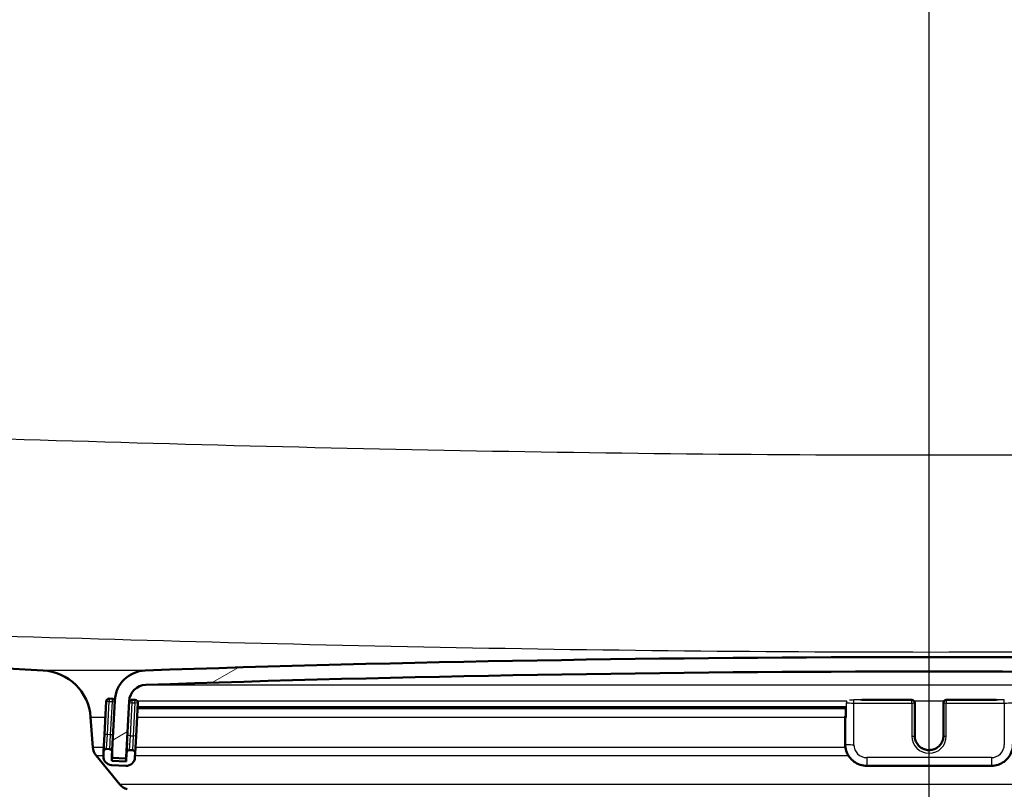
# Model space of a CAD drawing. Header units: millimetres. Extents: x 100 to 2000, y 93 to 4053.
# Tile 9 of 26: x 847 to 916, y 1553 to 1606. Entities that reach past the tile are written whole.
import ezdxf

# ---------------------------------------------------------------- set-up
doc = ezdxf.new("R2010")
doc.units = ezdxf.units.MM
doc.header["$LTSCALE"] = 10
for name, color, linetype, lineweight in [('Centerline(ISO)', 7, 'Continuous', 25), ('Hatch', 7, 'Continuous', 9), ('Visible Edges(ISO)', 7, 'Continuous', 50), ('Visible Tangent Edges(ISO)', 7, 'Continuous', 25)]:
    doc.layers.add(name, color=color, linetype=linetype, lineweight=lineweight)
pattern_1 = [(45, (0, 0), (-22.45064030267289, 22.45064030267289), [])]

msp = doc.modelspace()

# ---------------------------------------------------------------- hatches: boundary and pattern name
at = {"layer": 'Hatch'}
h = msp.add_hatch(dxfattribs=at)
h.set_pattern_fill('ANSI31', color=256, scale=254, style=0)
h.set_pattern_definition(pattern_1)
edge = h.paths.add_edge_path()
edge.add_line((850.502518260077, 1545.101729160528), (865.8322501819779, 1545.101729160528))
edge.add_line((865.8322501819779, 1545.101729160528), (865.6964497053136, 1547.043766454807))
edge.add_ellipse((865.39816380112, 1545.881430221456), major_axis=(1.199268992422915, -0.04187939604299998), ratio=1, start_angle=77.60699785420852, end_angle=89.99999999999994)
edge.add_line((865.4400431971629, 1547.080699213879), (853.4815176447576, 1547.498300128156))
edge.add_ellipse((853.4850075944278, 1547.598239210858), major_axis=(-0.09993908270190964, 0.003489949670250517), ratio=1, start_angle=0, end_angle=90.00000000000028, ccw=False)
edge.add_line((853.3850685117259, 1547.601729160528), (853.3990283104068, 1548.001485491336))
edge.add_ellipse((853.4989673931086, 1547.997995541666), major_axis=(0.003489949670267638, 0.09993908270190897), ratio=1, start_angle=2.000000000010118, end_angle=90.0000000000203, ccw=False)
edge.add_line((853.4989673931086, 1548.097995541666), (865.6227308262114, 1548.097995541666))
edge.add_line((865.6227308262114, 1548.097995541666), (865.5522750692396, 1549.105559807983))
edge.add_ellipse((864.5547110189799, 1549.035803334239), major_axis=(-0.06975647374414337, 0.9975640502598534), ratio=1, start_angle=269.9999999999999, end_angle=340.999999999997)
edge.add_line((864.8135300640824, 1550.001729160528), (854.7680162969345, 1552.693416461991))
edge.add_ellipse((855.0268353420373, 1553.659342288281), major_axis=(-0.965925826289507, 0.2588190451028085), ratio=1, start_angle=54.50000000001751, end_angle=89.99999999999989, ccw=False)
edge.add_line((854.2552107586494, 1553.023264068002), (852.5910666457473, 1555.042032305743))
edge.add_ellipse((853.362691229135, 1555.678110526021), major_axis=(-0.6360782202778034, 0.7716245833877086), ratio=1, start_angle=54.4999999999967, end_angle=89.99999999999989, ccw=False)
edge.add_line((852.3651271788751, 1555.608354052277), (852.2185218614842, 1557.704907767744))
edge.add_ellipse((848.7270476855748, 1557.460760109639), major_axis=(-0.2441476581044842, 3.491474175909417), ratio=1, start_angle=270.0000000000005, end_angle=352.9999999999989)
edge.add_line((848.9102235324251, 1560.95596348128), (579.7135090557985, 1575.063965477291))
edge.add_spline(control_points=[(579.7135090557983, 1575.063965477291), (578.0813097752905, 1575.14950541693), (576.474010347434, 1575.501246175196), (573.4365352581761, 1576.709265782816), (572.026679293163, 1577.557463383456), (569.2935615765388, 1579.881550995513), (568.0669432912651, 1581.425388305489), (566.2745254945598, 1584.896346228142), (565.7258624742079, 1586.79028259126), (565.5556279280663, 1588.736072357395)], knot_values=[-2.15259695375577, -2.15259695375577, -2.15259695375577, -2.15259695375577, -1.662265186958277, -1.662265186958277, -1.171933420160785, -1.171933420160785, -0.5859667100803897, -0.5859667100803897, 0, 0, 0, 0], degree=3, periodic=0)
edge.add_line((565.5556279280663, 1588.736072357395), (550.6223135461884, 1759.424636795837))
edge.add_ellipse((549.1280214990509, 1759.293903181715), major_axis=(-0.1307336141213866, 1.494292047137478), ratio=1, start_angle=270.0000000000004, end_angle=355.0000000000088)
edge.add_line((549.1280214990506, 1760.793903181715), (534.0025182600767, 1760.793903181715))
edge.add_line((534.0025182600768, 1760.793903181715), (534.0025182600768, 1754.793903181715))
edge.add_line((534.0025182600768, 1754.793903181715), (539.5025182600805, 1754.793903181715))
edge.add_line((539.5025182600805, 1754.793903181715), (541.502518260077, 1754.793903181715))
edge.add_ellipse((541.502518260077, 1753.793903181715), major_axis=(0.9999999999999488, 7.196139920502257e-14), ratio=1, start_angle=0, end_angle=89.99999999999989, ccw=False)
edge.add_line((542.5025182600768, 1753.793903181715), (542.5025182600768, 1752.555081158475))
edge.add_ellipse((541.056018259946, 1748.293903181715), major_axis=(4.261177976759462, -1.446500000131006), ratio=1, start_angle=23.750301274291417, end_angle=89.99999999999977, ccw=False)
edge.add_line((545.5388944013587, 1748.68610402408), (559.9182598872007, 1584.329204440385))
edge.add_spline(control_points=[(559.9182598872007, 1584.329204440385), (560.1081942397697, 1582.158244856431), (560.6516881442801, 1580.032851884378), (562.4027415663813, 1576.041564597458), (563.5985871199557, 1574.20237066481), (566.8226621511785, 1570.668579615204), (568.9369357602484, 1569.105923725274), (573.645466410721, 1566.879002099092), (576.1947073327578, 1566.236026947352), (578.7954347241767, 1566.099728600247)], knot_values=[-2.870129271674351, -2.870129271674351, -2.870129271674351, -2.870129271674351, -2.216353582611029, -2.216353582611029, -1.56257789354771, -1.56257789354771, -0.7812889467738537, -0.7812889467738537, 0, 0, 0, 0], degree=3, periodic=0)
edge.add_line((578.7954347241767, 1566.099728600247), (838.0184243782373, 1552.514427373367))
edge.add_ellipse((837.4950648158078, 1542.528132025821), major_axis=(9.986295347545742, -0.5233595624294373), ratio=1, start_angle=37.860217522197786, end_angle=90.00000000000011, ccw=False)
edge.add_ellipse((853.9060435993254, 1553.959657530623), major_axis=(5.71576275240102, -8.205489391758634), ratio=1, start_angle=270.0000000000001, end_angle=302.2923472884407)
edge.add_ellipse((850.502518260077, 1544.601729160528), major_axis=(0.1425082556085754, 0.4792613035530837), ratio=1, start_angle=16.559835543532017, end_angle=89.99999999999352, ccw=False)
edge = h.paths.add_edge_path()
edge.add_line((955.1727863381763, 1545.101729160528), (970.5025182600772, 1545.101729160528))
edge.add_ellipse((970.5025182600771, 1544.601729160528), major_axis=(0.5000000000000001, 4.535628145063e-16), ratio=1, start_angle=16.559835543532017, end_angle=89.9999999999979, ccw=False)
edge.add_ellipse((967.0989929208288, 1553.959657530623), major_axis=(9.215420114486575, 3.88278664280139), ratio=1, start_angle=270.0000000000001, end_angle=302.2923472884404)
edge.add_ellipse((983.5099717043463, 1542.528132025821), major_axis=(5.715762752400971, 8.205489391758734), ratio=1, start_angle=37.860217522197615, end_angle=90, ccw=False)
edge.add_line((982.9866121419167, 1552.514427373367), (1242.209601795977, 1566.099728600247))
edge.add_spline(control_points=[(1242.209601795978, 1566.099728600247), (1244.385867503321, 1566.213781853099), (1246.52893340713, 1566.682769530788), (1250.578900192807, 1568.293462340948), (1252.458708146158, 1569.424392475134), (1256.102865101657, 1572.523175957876), (1257.738356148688, 1574.581625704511), (1260.128246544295, 1579.209569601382), (1260.859797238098, 1581.73481808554), (1261.086776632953, 1584.329204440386)], knot_values=[-2.870129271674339, -2.870129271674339, -2.870129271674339, -2.870129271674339, -2.216353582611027, -2.216353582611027, -1.562577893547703, -1.562577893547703, -0.7812889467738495, -0.7812889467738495, 0, 0, 0, 0], degree=3, periodic=0)
edge.add_line((1261.086776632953, 1584.329204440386), (1275.466142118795, 1748.68610402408))
edge.add_ellipse((1279.949018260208, 1748.293903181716), major_axis=(0.3922008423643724, 4.48287614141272), ratio=1, start_angle=23.750301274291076, end_angle=90.00000000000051, ccw=False)
edge.add_line((1278.502518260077, 1752.555081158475), (1278.502518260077, 1753.793903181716))
edge.add_ellipse((1279.502518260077, 1753.793903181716), major_axis=(-5.308760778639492e-14, 0.9999999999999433), ratio=1, start_angle=0, end_angle=90.00000000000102, ccw=False)
edge.add_line((1279.502518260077, 1754.793903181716), (1281.50251826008, 1754.793903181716))
edge.add_line((1281.502518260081, 1754.793903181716), (1287.002518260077, 1754.793903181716))
edge.add_line((1287.002518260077, 1754.793903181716), (1287.002518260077, 1760.793903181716))
edge.add_line((1287.002518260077, 1760.793903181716), (1271.877015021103, 1760.793903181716))
edge.add_ellipse((1271.877015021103, 1759.293903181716), major_axis=(-1.500000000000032, -7.241496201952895e-14), ratio=1, start_angle=269.9999999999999, end_angle=354.9999999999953)
edge.add_line((1270.382722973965, 1759.424636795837), (1255.449408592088, 1588.736072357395))
edge.add_spline(control_points=[(1255.449408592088, 1588.736072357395), (1255.306957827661, 1587.10785266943), (1254.899337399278, 1585.51380794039), (1253.586047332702, 1582.5203424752), (1252.689163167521, 1581.140947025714), (1250.271106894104, 1578.49060373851), (1248.685401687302, 1577.318611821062), (1245.154003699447, 1575.648420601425), (1243.24207300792, 1575.16618923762), (1241.291527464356, 1575.063965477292)], knot_values=[-2.152596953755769, -2.152596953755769, -2.152596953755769, -2.152596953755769, -1.662265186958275, -1.662265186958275, -1.171933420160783, -1.171933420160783, -0.5859667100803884, -0.5859667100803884, 0, 0, 0, 0], degree=3, periodic=0)
edge.add_line((1241.291527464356, 1575.063965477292), (972.0948129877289, 1560.95596348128))
edge.add_ellipse((972.2779888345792, 1557.46076010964), major_axis=(-3.495203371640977, -0.1831758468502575), ratio=0.9999999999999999, start_angle=270.0000000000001, end_angle=353.0000000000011)
edge.add_line((968.7865146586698, 1557.704907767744), (968.6399093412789, 1555.608354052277))
edge.add_ellipse((967.6423452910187, 1555.678110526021), major_axis=(-0.06975647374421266, -0.9975640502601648), ratio=1, start_angle=54.50000000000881, end_angle=89.99999999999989, ccw=False)
edge.add_line((968.4139698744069, 1555.042032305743), (966.7498257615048, 1553.023264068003))
edge.add_ellipse((965.9782011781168, 1553.659342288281), major_axis=(-0.6360782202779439, -0.7716245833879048), ratio=1, start_angle=54.50000000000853, end_angle=89.9999999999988, ccw=False)
edge.add_line((966.2370202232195, 1552.693416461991), (956.1915064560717, 1550.001729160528))
edge.add_ellipse((956.4503255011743, 1549.035803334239), major_axis=(-0.9659258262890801, -0.2588190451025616), ratio=1, start_angle=270.0000000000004, end_angle=340.999999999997)
edge.add_line((955.4527614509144, 1549.105559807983), (955.3823056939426, 1548.097995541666))
edge.add_line((955.3823056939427, 1548.097995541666), (967.5060691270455, 1548.097995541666))
edge.add_ellipse((967.5060691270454, 1547.997995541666), major_axis=(0.1, 9.071256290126e-17), ratio=1, start_angle=2.000000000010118, end_angle=89.99999999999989, ccw=False)
edge.add_line((967.6060082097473, 1548.001485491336), (967.6199680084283, 1547.601729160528))
edge.add_ellipse((967.5200289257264, 1547.598239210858), major_axis=(0.003489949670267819, -0.09993908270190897), ratio=1, start_angle=0, end_angle=90.0000000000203, ccw=False)
edge.add_line((967.5235188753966, 1547.498300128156), (955.5649933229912, 1547.080699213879))
edge.add_ellipse((955.6068727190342, 1545.881430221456), major_axis=(1.162336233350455, 0.2982859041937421), ratio=1, start_angle=77.60699785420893, end_angle=89.99999999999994)
edge.add_line((955.3085868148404, 1547.043766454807), (955.172786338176, 1545.101729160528))
h = msp.add_hatch(dxfattribs=at)
h.set_pattern_fill('ANSI31', color=256, scale=254, angle=-15, style=0)
h.set_pattern_definition([(30, (0, 0), (-15.875, 27.49630657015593), [])])
edge = h.paths.add_edge_path()
edge.add_ellipse((967.2116170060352, 1554.98526602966), major_axis=(0.09986295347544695, 0.005233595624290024), ratio=1, start_angle=269.9999999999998, end_angle=332.7180519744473)
edge.add_ellipse((967.2116170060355, 1554.98526602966), major_axis=(0.041122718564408, 0.09115328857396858), ratio=1, start_angle=269.9999999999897, end_angle=297.2819480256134)
edge.add_line((967.3114799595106, 1554.990499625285), (967.2933605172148, 1555.336239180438))
edge.add_line((967.2933605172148, 1555.336239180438), (967.1080390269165, 1558.872383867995))
edge.add_ellipse((964.9110540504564, 1558.75724476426), major_axis=(-0.1151391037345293, 2.196984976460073), ratio=1, start_angle=269.9999999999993, end_angle=355.0444456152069)
edge.add_ellipse((910.5025182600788, -34.73915995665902), major_axis=(-1595.695123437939, 54.48360911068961), ratio=1, start_angle=270, end_angle=273.9111087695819)
edge.add_ellipse((856.0939824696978, 1558.75724476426), major_axis=(-2.198718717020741, -0.07507332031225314), ratio=1, start_angle=269.9999999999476, end_angle=355.0444456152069)
edge.add_line((853.8969974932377, 1558.872383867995), (853.7121395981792, 1555.345085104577))
edge.add_line((853.7121395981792, 1555.345085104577), (853.6935565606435, 1554.990499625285))
edge.add_ellipse((853.7934195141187, 1554.98526602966), major_axis=(-0.005233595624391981, -0.0998629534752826), ratio=1, start_angle=269.9999999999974, end_angle=296.589049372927)
edge.add_ellipse((853.7934195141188, 1554.98526602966), major_axis=(0.04001738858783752, -0.09164392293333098), ratio=1, start_angle=270.000000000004, end_angle=333.4109506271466)
edge.add_line((853.7881859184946, 1554.885403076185), (854.5870895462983, 1554.843534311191))
edge.add_ellipse((854.5923231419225, 1554.943397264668), major_axis=(0.09986295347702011, -0.005233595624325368), ratio=1, start_angle=269.9999999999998, end_angle=272.9999999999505)
edge.add_ellipse((854.5923231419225, 1554.943397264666), major_axis=(0.09999999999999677, 8.972496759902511e-15), ratio=1, start_angle=269.9999999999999, end_angle=356.9999999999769)
edge.add_line((854.6921860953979, 1554.938163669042), (854.8956270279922, 1558.820047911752))
edge.add_ellipse((856.0939824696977, 1558.75724476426), major_axis=(0.06280314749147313, 1.198355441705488), ratio=1, start_angle=4.955554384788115, end_angle=89.99999999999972, ccw=False)
edge.add_ellipse((910.5025182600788, -34.73915995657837), major_axis=(1594.695705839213, 54.44948487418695), ratio=1, start_angle=86.0888912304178, end_angle=90, ccw=False)
edge.add_ellipse((964.9110540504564, 1558.75724476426), major_axis=(1.199301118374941, -0.0409490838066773), ratio=1, start_angle=4.955554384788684, end_angle=89.99999999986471, ccw=False)
edge.add_line((966.109409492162, 1558.820047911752), (966.3128504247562, 1554.938163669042))
edge.add_ellipse((966.4127133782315, 1554.943397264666), major_axis=(0.005233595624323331, -0.0998629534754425), ratio=1, start_angle=270.0000000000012, end_angle=356.9999999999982)
edge.add_ellipse((966.4127133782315, 1554.943397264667), major_axis=(0.1000000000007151, 2.673606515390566e-14), ratio=1, start_angle=270.0000000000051, end_angle=272.9999999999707)
edge.add_line((966.4179469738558, 1554.843534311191), (967.2168506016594, 1554.885403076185))
h = msp.add_hatch(dxfattribs=at)
h.set_pattern_fill('ANSI31', color=256, scale=254, style=0)
h.set_pattern_definition(pattern_1)
edge = h.paths.add_edge_path()
edge.add_ellipse((853.519616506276, 1555.290910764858), major_axis=(0.0104671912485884, 0.1997259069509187), ratio=1, start_angle=270.0000000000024, end_angle=288.7161445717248)
edge.add_ellipse((853.519616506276, 1555.290910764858), major_axis=(-0.05417433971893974, 0.1925230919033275), ratio=1, start_angle=270.0000000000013, end_angle=341.2838554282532)
edge.add_line((853.5300836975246, 1555.490636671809), (853.3303577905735, 1555.501103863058))
edge.add_ellipse((853.3198905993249, 1555.301377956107), major_axis=(-0.1997259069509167, 0.01046719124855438), ratio=1, start_angle=270.0000000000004, end_angle=359.9999999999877)
edge.add_line((853.120164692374, 1555.311845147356), (853.1044639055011, 1555.012256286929))
edge.add_ellipse((853.7036416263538, 1554.980854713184), major_axis=(-0.03140157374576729, -0.5991777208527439), ratio=1, start_angle=270.0000000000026, end_angle=359.9999999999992)
edge.add_line((853.6722400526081, 1554.381676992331), (854.6708695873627, 1554.329341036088))
edge.add_ellipse((854.7022711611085, 1554.928518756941), major_axis=(0.5991777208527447, -0.03140157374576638), ratio=1, start_angle=270, end_angle=359.9999999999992)
edge.add_line((855.3014488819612, 1554.897117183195), (855.3171496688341, 1555.196706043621))
edge.add_ellipse((855.1174237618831, 1555.20717323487), major_axis=(0.01046719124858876, 0.1997259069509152), ratio=1, start_angle=269.9999999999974, end_angle=359.9999999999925)
edge.add_line((855.1278909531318, 1555.406899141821), (854.9281650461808, 1555.417366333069))
edge.add_ellipse((854.9176978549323, 1555.217640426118), major_axis=(-0.1997259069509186, 0.01046719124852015), ratio=1, start_angle=270.0000000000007, end_angle=359.9999999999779)
edge.add_line((854.7179719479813, 1555.228107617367), (854.6865703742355, 1554.628929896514))
edge.add_line((854.6865703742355, 1554.628929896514), (853.687940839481, 1554.681265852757))
edge.add_line((853.687940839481, 1554.681265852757), (853.7017755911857, 1554.945248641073))
edge.add_line((853.7017755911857, 1554.945248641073), (853.7193424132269, 1555.28044357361))

# ---------------------------------------------------------------- linework, layer by layer
at = {"layer": 'Centerline(ISO)', "linetype": 'Continuous'}
msp.add_line((910.5025182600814, 837.5652881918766), (910.5025182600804, 2009.380946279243), dxfattribs=at)
at = {"layer": 'Visible Edges(ISO)'}
for p, q in [((848.910223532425, 1560.95596348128), (579.7135090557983, 1575.063965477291)), ((853.3033405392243, 1558.807048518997), (853.1829678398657, 1556.510200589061)), ((853.7132595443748, 1558.98584004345), (853.513533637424, 1558.996307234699)), ((853.8969974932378, 1558.872383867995), (853.6935565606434, 1554.990499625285)), ((854.6921860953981, 1554.938163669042), (854.8956270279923, 1558.820047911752)), ((855.3110667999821, 1558.902102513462), (855.1113408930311, 1558.91256970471)), ((855.3799528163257, 1556.395061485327), (855.5003255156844, 1558.691909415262)), ((909.3025182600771, 1558.912843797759), (905.8291438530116, 1558.912843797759)), ((909.5025182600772, 1558.702376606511), (909.5025182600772, 1558.712843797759)), ((909.5025182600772, 1556.405528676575), (909.5025182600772, 1558.702376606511)), ((911.5025182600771, 1558.712843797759), (911.5025182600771, 1558.702376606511)), ((911.5025182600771, 1558.702376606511), (911.5025182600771, 1556.405528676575)), ((915.1758926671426, 1558.912843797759), (911.7025182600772, 1558.912843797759)), ((855.4818093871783, 1558.338600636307), (904.7254656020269, 1558.338600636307)), ((904.7254656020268, 1558.33875122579), (904.7254656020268, 1557.714214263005)), ((852.3651271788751, 1555.608354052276), (852.2185218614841, 1557.704907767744)), ((904.6718757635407, 1557.777017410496), (904.6718757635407, 1557.724681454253)), ((904.6718757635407, 1557.724681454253), (904.6718757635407, 1555.82728533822)), ((853.1829678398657, 1556.510200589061), (853.120164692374, 1555.311845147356)), ((854.7541362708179, 1555.91816400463), (854.7179719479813, 1555.228107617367)), ((855.3171496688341, 1555.196706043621), (855.3799528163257, 1556.395061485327)), ((853.120164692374, 1555.311845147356), (853.1044639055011, 1555.012256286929)), ((853.5300836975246, 1555.490636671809), (853.3303577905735, 1555.501103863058)), ((853.687940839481, 1554.681265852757), (853.7193424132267, 1555.28044357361)), ((854.7179719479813, 1555.228107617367), (854.6865703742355, 1554.628929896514)), ((855.1278909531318, 1555.406899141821), (854.9281650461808, 1555.417366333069)), ((855.3014488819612, 1554.897117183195), (855.3171496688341, 1555.196706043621)), ((854.2552107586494, 1553.023264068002), (852.5910666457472, 1555.042032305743)), ((854.6865703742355, 1554.628929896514), (853.687940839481, 1554.681265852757)), ((853.7881859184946, 1554.885403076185), (854.5870895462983, 1554.843534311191)), ((854.5923231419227, 1554.843397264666), (854.697810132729, 1554.843397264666)), ((853.6722400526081, 1554.381676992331), (854.6708695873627, 1554.329341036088)), ((906.1718757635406, 1554.328518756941), (914.8331607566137, 1554.328518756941))]:
    msp.add_line(p, q, dxfattribs=at)
for centre, radius, start, end in [((910.5025182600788, -34.73915995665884), 1596.625000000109, 88.04444561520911, 91.95555438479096), ((848.7270476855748, 1557.460760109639), 3.499999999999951, 3.999999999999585, 86.99999999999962), ((856.0939824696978, 1558.75724476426), 2.200000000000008, 91.9555543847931, 177.0000000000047), ((910.5025182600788, -34.73915995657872), 1595.625000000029, 88.0444456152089, 91.95555438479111), ((856.0939824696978, 1558.75724476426), 1.199999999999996, 91.95555438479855, 177.000000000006), ((853.5030664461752, 1558.796581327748), 0.1999999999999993, 87.00000000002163, 177.0000000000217), ((853.7027923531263, 1558.786114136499), 0.1999999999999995, 15.71614457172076, 87.00000000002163), ((855.1008737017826, 1558.712843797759), 0.1999999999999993, 87.00000000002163, 168.1987935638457), ((855.3005996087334, 1558.702376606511), 0.1999999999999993, 357.0000000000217, 87.00000000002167), ((909.3025182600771, 1558.712843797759), 0.2, 0, 90), ((911.7025182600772, 1558.712843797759), 0.2, 90, 180), ((853.362691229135, 1555.67811052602), 1.000000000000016, 184.0000000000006, 219.5000000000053), ((853.3198905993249, 1555.301377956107), 0.1999999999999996, 87.00000000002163, 177.0000000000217), ((853.519616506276, 1555.290910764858), 0.1999999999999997, 357.0000000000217, 87.00000000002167), ((854.9176978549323, 1555.217640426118), 0.1999999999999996, 87.00000000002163, 177.0000000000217), ((855.1174237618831, 1555.20717323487), 0.1999999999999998, 357.0000000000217, 87.00000000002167), ((853.7036416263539, 1554.980854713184), 0.599999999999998, 177.0000000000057, 267.0000000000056), ((853.793419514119, 1554.98526602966), 0.09999999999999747, 176.99999999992, 266.99999999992), ((854.5923231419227, 1554.943397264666), 0.09999999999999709, 267.0000000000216, 357.0000000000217), ((854.7022711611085, 1554.928518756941), 0.5999999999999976, 267.0000000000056, 357.0000000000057), ((855.0268353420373, 1553.659342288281), 1.000000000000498, 219.5000000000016, 254.9999999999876)]:
    msp.add_arc(centre, radius, start, end, dxfattribs=at)
for centre, major_axis, ratio, start_param, end_param in [((905.2718757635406, 1557.777017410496), (-0.5999999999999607, -6.152847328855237e-16), 0.05233595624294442, 5.857324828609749, 6.283185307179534), ((905.2718757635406, 1557.724681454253), (-0.5999999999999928, -4.973600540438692e-16), 0.05233595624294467, 1.396095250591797e-12, 0.5235987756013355), ((904.9254656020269, 1557.714214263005), (-0.2000000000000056, -1.822814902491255e-16), 0.05233595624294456, 0, 0.5235987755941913)]:
    msp.add_ellipse(centre, major_axis=major_axis, ratio=ratio, start_param=start_param, end_param=end_param, dxfattribs=at)
for points, knots in [([(906.1718757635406, 1554.328518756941), (906.0148822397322, 1554.328518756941), (905.8579132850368, 1554.353344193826), (905.559247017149, 1554.450253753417), (905.4175970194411, 1554.522323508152), (905.1634318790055, 1554.706732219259), (905.0509582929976, 1554.819042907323), (904.8662025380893, 1555.072988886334), (904.7939517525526, 1555.214583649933), (904.6967798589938, 1555.513238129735), (904.6718757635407, 1555.670248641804), (904.6718757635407, 1555.82728533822)], [4.71238898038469, 4.71238898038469, 4.71238898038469, 4.71238898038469, 5.026548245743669, 5.026548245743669, 5.340707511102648, 5.340707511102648, 5.654866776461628, 5.654866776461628, 5.969026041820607, 5.969026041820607, 6.283185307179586, 6.283185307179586, 6.283185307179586, 6.283185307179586]), ([(911.5025182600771, 1556.415995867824), (911.5025182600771, 1556.309469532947), (911.485296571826, 1556.202961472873), (911.4181447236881, 1556.00073293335), (911.368229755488, 1555.905046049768), (911.2407591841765, 1555.734198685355), (911.1632339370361, 1555.659061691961), (910.9884262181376, 1555.536950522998), (910.8911815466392, 1555.489987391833), (910.6868146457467, 1555.428983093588), (910.5797312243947, 1555.414943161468), (910.3665492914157, 1555.421199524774), (910.2604882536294, 1555.44149132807), (910.0601000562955, 1555.514354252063), (909.9658096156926, 1555.566916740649), (909.7985245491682, 1555.69900650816), (909.7255656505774, 1555.778519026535), (909.6083620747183, 1555.956464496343), (909.564148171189, 1556.054873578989), (909.513993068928, 1556.241853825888), (909.5025182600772, 1556.328921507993), (909.5025182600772, 1556.415995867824)], [3.141592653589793, 3.141592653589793, 3.141592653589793, 3.141592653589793, 3.461786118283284, 3.461786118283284, 3.781940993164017, 3.781940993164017, 4.10199579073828, 4.10199579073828, 4.421929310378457, 4.421929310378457, 4.741768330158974, 4.741768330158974, 5.061576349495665, 5.061576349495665, 5.381428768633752, 5.381428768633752, 5.701383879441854, 5.701383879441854, 6.021459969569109, 6.021459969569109, 6.283185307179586, 6.283185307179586, 6.283185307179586, 6.283185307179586]), ([(916.3331607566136, 1555.82728533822), (916.3331607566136, 1555.670248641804), (916.3082566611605, 1555.513238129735), (916.2110847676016, 1555.214583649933), (916.1388339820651, 1555.072988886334), (915.9540782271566, 1554.819042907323), (915.8416046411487, 1554.706732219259), (915.5874395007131, 1554.522323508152), (915.4457895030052, 1554.450253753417), (915.1471232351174, 1554.353344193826), (914.9901542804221, 1554.328518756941), (914.8331607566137, 1554.328518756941)], [3.141592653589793, 3.141592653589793, 3.141592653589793, 3.141592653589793, 3.455751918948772, 3.455751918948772, 3.769911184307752, 3.769911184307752, 4.084070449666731, 4.084070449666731, 4.39822971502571, 4.39822971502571, 4.71238898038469, 4.71238898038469, 4.71238898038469, 4.71238898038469])]:
    msp.add_open_spline(points, degree=3, knots=knots, dxfattribs=at)
at = {"layer": 'Visible Tangent Edges(ISO)'}
for p, q in [((856.0189091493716, 1560.95596348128), (848.9102235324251, 1560.95596348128)), ((856.0530333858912, 1559.956545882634), (964.952003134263, 1559.956545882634)), ((853.5030664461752, 1558.796581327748), (853.3033405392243, 1558.807048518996)), ((853.3826937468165, 1556.499733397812), (853.5030664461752, 1558.796581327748)), ((853.5135336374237, 1558.996307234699), (853.5030664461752, 1558.796581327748)), ((853.5030664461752, 1558.796581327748), (853.7027923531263, 1558.786114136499)), ((853.7027923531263, 1558.786114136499), (853.5824196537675, 1556.489266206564)), ((853.7132595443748, 1558.98584004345), (853.7027923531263, 1558.786114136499)), ((853.7027923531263, 1558.786114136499), (853.8919567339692, 1558.77620045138)), ((854.93203271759, 1558.820047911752), (854.8956270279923, 1558.820047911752)), ((854.9029315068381, 1558.723217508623), (855.1008737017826, 1558.712843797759)), ((854.9805010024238, 1556.415995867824), (855.1008737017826, 1558.712843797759)), ((855.1008737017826, 1558.712843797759), (855.1113408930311, 1558.91256970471)), ((855.1008737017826, 1558.712843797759), (855.3005996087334, 1558.702376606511)), ((855.3005996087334, 1558.702376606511), (855.1802269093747, 1556.405528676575)), ((855.3005996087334, 1558.702376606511), (855.311066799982, 1558.902102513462)), ((855.5003255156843, 1558.691909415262), (855.3005996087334, 1558.702376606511)), ((904.7824425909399, 1558.820047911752), (855.462319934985, 1558.820047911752)), ((904.75226052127, 1557.708980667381), (904.75226052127, 1558.707610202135)), ((905.2718757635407, 1558.691909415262), (905.2718757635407, 1558.902102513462)), ((909.3025182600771, 1558.902102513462), (905.2718757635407, 1558.902102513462)), ((905.2718757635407, 1558.691909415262), (909.3025182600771, 1558.691909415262)), ((905.2718757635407, 1555.795883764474), (905.2718757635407, 1558.691909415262)), ((905.7062592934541, 1558.91256970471), (909.3025182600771, 1558.91256970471)), ((909.3025182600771, 1558.91256970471), (909.3025182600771, 1558.912843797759)), ((909.3025182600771, 1558.91256970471), (909.3025182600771, 1558.902102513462)), ((909.3025182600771, 1558.691909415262), (909.3025182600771, 1558.902102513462)), ((909.3025182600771, 1558.691909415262), (909.3025182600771, 1556.395061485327)), ((911.5336772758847, 1558.820047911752), (909.4713592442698, 1558.820047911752)), ((911.7025182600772, 1558.912843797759), (911.7025182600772, 1558.91256970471)), ((911.7025182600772, 1558.902102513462), (911.7025182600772, 1558.91256970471)), ((911.7025182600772, 1558.91256970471), (915.2987772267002, 1558.91256970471)), ((911.7025182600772, 1558.902102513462), (911.7025182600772, 1558.691909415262)), ((915.7331607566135, 1558.902102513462), (911.7025182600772, 1558.902102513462)), ((911.7025182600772, 1556.395061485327), (911.7025182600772, 1558.691909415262)), ((911.7025182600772, 1558.691909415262), (915.7331607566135, 1558.691909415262)), ((915.7331607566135, 1558.691909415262), (915.7331607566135, 1558.902102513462)), ((915.7331607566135, 1558.691909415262), (915.7331607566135, 1555.795883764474)), ((904.7457189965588, 1558.433367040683), (855.4867758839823, 1558.433367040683)), ((852.2185218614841, 1557.704907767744), (853.2455797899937, 1557.704907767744)), ((855.4485989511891, 1557.704907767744), (904.6718757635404, 1557.704907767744)), ((853.3826937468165, 1556.499733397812), (853.1829678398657, 1556.510200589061)), ((853.3303577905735, 1555.501103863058), (853.3826937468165, 1556.499733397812)), ((853.5824196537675, 1556.489266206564), (853.3826937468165, 1556.499733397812)), ((853.5824196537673, 1556.489266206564), (853.5300836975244, 1555.490636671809)), ((853.7715840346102, 1556.479352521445), (853.5824196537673, 1556.489266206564)), ((854.9805010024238, 1556.415995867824), (854.782535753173, 1556.426370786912)), ((854.928165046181, 1555.417366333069), (854.9805010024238, 1556.415995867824)), ((854.9805010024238, 1556.415995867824), (855.1802269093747, 1556.405528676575)), ((855.1802269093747, 1556.405528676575), (855.1278909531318, 1555.406899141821)), ((855.3799528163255, 1556.395061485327), (855.1802269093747, 1556.405528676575)), ((853.1357040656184, 1555.608354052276), (852.3651271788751, 1555.608354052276)), ((904.6879653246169, 1555.608354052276), (855.3387232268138, 1555.608354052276)), ((852.5910666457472, 1555.042032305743), (853.1060244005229, 1555.042032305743)), ((854.7027766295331, 1554.938163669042), (854.6921860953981, 1554.938163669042)), ((855.3090435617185, 1555.042032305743), (904.8942363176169, 1555.042032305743)), ((914.8331607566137, 1554.897117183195), (906.1718757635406, 1554.897117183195)), ((906.1718757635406, 1554.897117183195), (906.1718757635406, 1554.32851875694)), ((914.8331607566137, 1554.897117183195), (914.8331607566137, 1554.32851875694)), ((966.7498257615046, 1553.023264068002), (854.2552107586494, 1553.023264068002))]:
    msp.add_line(p, q, dxfattribs=at)
for centre, major_axis, ratio, start_param, end_param in [((904.9254656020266, 1558.712843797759), (-0.1999999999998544, -1.829591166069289e-16), 0.05233595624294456, 0.4543361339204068, 0.5235987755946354), ((904.9254656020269, 1558.712843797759), (-0.01805567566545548, -0.1991833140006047), 0.8648385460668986, 4.249117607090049, 4.81682320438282), ((905.2718757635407, 1558.723310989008), (0.5999999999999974, 4.033232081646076e-15), 0.05233595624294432, 3.66519142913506, 4.712388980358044), ((905.2718757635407, 1558.923036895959), (-0.4000000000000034, -7.867731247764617e-16), 0.05233595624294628, 0.7336753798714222, 1.570796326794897), ((909.3025182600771, 1558.712843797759), (0.2000000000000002, 4.586005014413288e-16), 0.9986295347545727, 0, 1.570796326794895), ((909.3025182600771, 1558.702376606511), (0.2000000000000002, 4.586005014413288e-16), 0.9986295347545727, 0, 1.570796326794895), ((909.3025182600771, 1558.702376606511), (0.1999999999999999, 1.741620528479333e-16), 0.05233595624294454, 4.71238898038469, 6.283185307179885), ((911.7025182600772, 1558.712843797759), (-0.2, -4.283743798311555e-17), 0.9986295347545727, 4.71238898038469, 6.283185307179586), ((911.7025182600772, 1558.702376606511), (-0.2, -4.283743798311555e-17), 0.9986295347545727, 4.71238898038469, 6.283185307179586), ((911.7025182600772, 1558.702376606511), (-0.1999999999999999, -1.741620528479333e-16), 0.05233595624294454, 2.983235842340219e-13, 1.570796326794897), ((915.7331607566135, 1558.723310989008), (0.6000000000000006, 4.637922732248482e-16), 0.05233595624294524, 4.71238898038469, 5.759586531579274), ((905.2718757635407, 1555.82728533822), (-0.5999999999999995, -1.062310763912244e-15), 0.05233595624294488, 4.672115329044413e-13, 1.570796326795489), ((909.3025182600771, 1556.405528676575), (0.1999999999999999, 1.886881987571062e-16), 0.05233595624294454, 4.71238898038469, 6.283185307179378), ((910.5025182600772, 1556.395061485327), (-1.2, -1.088550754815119e-15), 0.9986295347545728, 0, 3.141592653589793), ((910.5025182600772, 1556.415995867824), (-1, -1.184301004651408e-15), 0.9986295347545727, 0, 3.141592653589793), ((910.5025182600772, 1556.405528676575), (1, 9.071256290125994e-16), 0.9986295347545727, 3.141592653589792, 6.283185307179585), ((911.7025182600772, 1556.405528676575), (-0.1999999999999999, -1.741620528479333e-16), 0.05233595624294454, 2.983235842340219e-13, 1.570796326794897), ((906.1718757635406, 1555.795883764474), (-0.9000000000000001, -1.370763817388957e-15), 0.9986295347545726, 0, 1.570796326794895), ((914.8331607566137, 1555.795883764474), (0.9000000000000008, 5.392376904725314e-16), 0.9986295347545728, 4.712388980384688, 6.283185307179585)]:
    msp.add_ellipse(centre, major_axis=major_axis, ratio=ratio, start_param=start_param, end_param=end_param, dxfattribs=at)
for points, knots in [([(1235.554599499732, 1589.068513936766), (1206.424557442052, 1587.591400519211), (1177.293953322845, 1586.125566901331), (1119.029955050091, 1583.249991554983), (1089.896679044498, 1581.835826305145), (1040.448908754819, 1579.579552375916), (1020.136436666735, 1578.691442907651), (984.5457851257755, 1577.33944845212), (969.2694216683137, 1576.825608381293), (939.4962754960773, 1576.114206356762), (924.9995526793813, 1575.910731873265), (898.5160456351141, 1575.910732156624), (886.5297692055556, 1576.048409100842), (862.5619107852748, 1576.53831488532), (850.5802524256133, 1576.886332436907), (816.335977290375, 1578.046256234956), (794.0780413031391, 1578.988500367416), (752.3645368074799, 1580.853033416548), (732.9084249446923, 1581.769899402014), (685.925157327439, 1584.031282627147), (658.399023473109, 1585.396680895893), (615.732362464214, 1587.536341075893), (600.5913133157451, 1588.300757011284), (585.4504370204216, 1589.068513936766)], [-65.06944634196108, -65.06944634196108, -65.06944634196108, -65.06944634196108, -56.31911992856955, -56.31911992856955, -47.56879351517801, -47.56879351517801, -41.46923591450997, -41.46923591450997, -36.88383810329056, -36.88383810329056, -32.53472317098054, -32.53472317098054, -28.93878707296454, -28.93878707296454, -25.34285097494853, -25.34285097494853, -18.65956572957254, -18.65956572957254, -12.81620878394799, -12.81620878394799, -4.548143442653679, -4.548143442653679, 0, 0, 0, 0]), ([(584.6917609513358, 1575.396407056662), (599.8349319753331, 1574.62865013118), (614.9787066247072, 1573.86423419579), (657.6551664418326, 1571.724574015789), (685.1895999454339, 1570.359175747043), (732.199991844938, 1568.097792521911), (751.6708815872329, 1567.180926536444), (793.4394993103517, 1565.316393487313), (815.738980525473, 1564.374149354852), (850.1238210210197, 1563.214225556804), (862.1707994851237, 1562.866208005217), (886.3111047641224, 1562.376302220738), (898.4057074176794, 1562.23862527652), (925.1330011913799, 1562.238624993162), (939.7585293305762, 1562.442099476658), (969.7252016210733, 1563.15350150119), (985.0668135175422, 1563.667341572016), (1020.7651144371, 1565.019336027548), (1041.108398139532, 1565.907445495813), (1090.610853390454, 1568.163719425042), (1119.75773822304, 1569.577884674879), (1178.042460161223, 1572.453460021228), (1207.178818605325, 1573.919293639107), (1236.313275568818, 1575.396407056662)], [0, 0, 0, 0, 4.548143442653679, 4.548143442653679, 12.81620878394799, 12.81620878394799, 18.65956572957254, 18.65956572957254, 25.34285097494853, 25.34285097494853, 28.93878707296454, 28.93878707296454, 32.53472317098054, 32.53472317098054, 36.88383810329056, 36.88383810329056, 41.46923591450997, 41.46923591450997, 47.56879351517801, 47.56879351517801, 56.31911992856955, 56.31911992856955, 65.06944634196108, 65.06944634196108, 65.06944634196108, 65.06944634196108])]:
    msp.add_open_spline(points, degree=3, knots=knots, dxfattribs=at)

doc.saveas('drawing.dxf')
